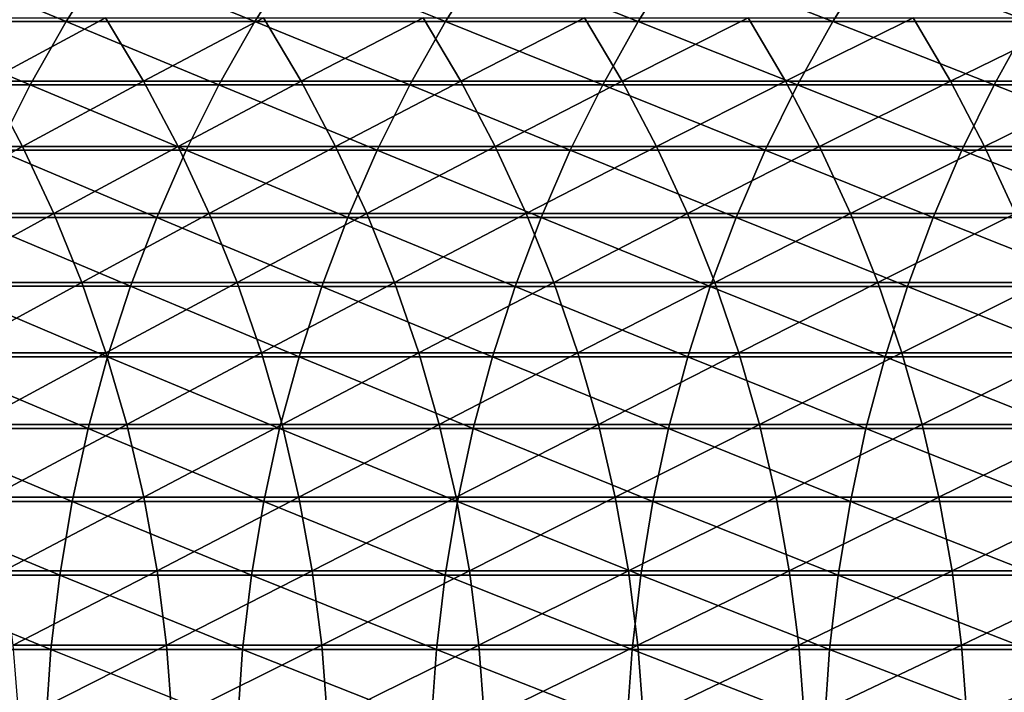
# Model space of a CAD drawing. Header units: metres. Extents: x -24 to 236, y -24 to 24.
# Tile 116 of 256: x 40.77 to 47.17, y 0.67 to 5.04. Entities that reach past the tile are written whole.
import ezdxf

# ---------------------------------------------------------------- set-up
doc = ezdxf.new("R2010")
doc.units = ezdxf.units.M
doc.layers.add('solid_10392024', color=7, linetype='CONTINUOUS')

msp = doc.modelspace()

# ---------------------------------------------------------------- linework, layer by layer
at = {"layer": 'solid_10392024'}
for points in [[(39.85767, 5.032325, 305.782806), (41.072319, 5.032284, 308.251221), (40.112789, 5.429323, 305.658752)], [(41.072319, 5.032284, 308.251221), (41.326244, 5.429278, 308.124756), (40.112789, 5.429323, 305.658752)], [(41.072319, 5.032284, 308.251221), (42.299679, 5.032229, 310.686096), (41.326244, 5.429278, 308.124756)], [(42.299679, 5.032229, 310.686096), (42.552364, 5.42922, 310.557159), (41.326244, 5.429278, 308.124756)], [(42.299679, 5.032229, 310.686096), (43.539639, 5.032171, 313.087067), (42.552364, 5.42922, 310.557159)], [(43.539639, 5.032171, 313.087067), (43.791035, 5.429156, 312.955658), (42.552364, 5.42922, 310.557159)], [(43.539639, 5.032171, 313.087067), (44.79208, 5.032121, 315.453888), (43.791035, 5.429156, 312.955658)], [(44.79208, 5.032121, 315.453888), (45.042133, 5.429102, 315.319916), (43.791035, 5.429156, 312.955658)], [(44.79208, 5.032121, 315.453888), (46.056892, 5.032096, 317.786163), (45.042133, 5.429102, 315.319916)], [(46.056892, 5.032096, 317.786163), (46.30555, 5.429076, 317.649628), (45.042133, 5.429102, 315.319916)], [(46.056892, 5.032096, 317.786163), (47.333958, 5.032116, 320.083618), (46.30555, 5.429076, 317.649628)], [(47.333958, 5.032116, 320.083618), (47.581161, 5.429097, 319.944489), (46.30555, 5.429076, 317.649628)], [(39.622269, 4.620537, 305.897247), (40.83802, 4.6205, 308.367889), (39.85767, 5.032325, 305.782806)], [(40.83802, 4.6205, 308.367889), (41.072319, 5.032284, 308.251221), (39.85767, 5.032325, 305.782806)], [(40.316227, 5.054792, 268.541962), (41.329388, 5.054768, 271.279327), (40.563213, 4.643812, 268.451599)], [(41.329388, 5.054768, 271.279327), (41.575668, 4.64379, 271.187073), (40.563213, 4.643812, 268.451599)], [(40.83802, 4.6205, 308.367889), (42.066528, 4.62045, 310.805023), (41.072319, 5.032284, 308.251221)], [(42.066528, 4.62045, 310.805023), (42.299679, 5.032229, 310.686096), (41.072319, 5.032284, 308.251221)], [(41.329388, 5.054768, 271.279327), (42.355141, 5.054745, 273.985809), (41.575668, 4.64379, 271.187073)], [(42.355141, 5.054745, 273.985809), (42.600689, 4.643768, 273.891632), (41.575668, 4.64379, 271.187073)], [(42.066528, 4.62045, 310.805023), (43.307678, 4.620396, 313.208344), (42.299679, 5.032229, 310.686096)], [(43.307678, 4.620396, 313.208344), (43.539639, 5.032171, 313.087067), (42.299679, 5.032229, 310.686096)], [(42.355141, 5.054745, 273.985809), (43.393314, 5.054728, 276.661011), (42.600689, 4.643768, 273.891632)], [(43.393314, 5.054728, 276.661011), (43.638103, 4.643753, 276.56488), (42.600689, 4.643768, 273.891632)], [(43.307678, 4.620396, 313.208344), (44.561359, 4.62035, 315.577484), (43.539639, 5.032171, 313.087067)], [(43.393314, 5.054728, 276.661011), (44.443752, 5.054726, 279.304474), (43.638103, 4.643753, 276.56488)], [(44.561359, 4.62035, 315.577484), (44.79208, 5.032121, 315.453888), (43.539639, 5.032171, 313.087067)], [(44.443752, 5.054726, 279.304474), (44.687752, 4.643751, 279.20636), (43.638103, 4.643753, 276.56488)], [(44.443752, 5.054726, 279.304474), (45.506283, 5.054749, 281.915802), (44.687752, 4.643751, 279.20636)], [(44.561359, 4.62035, 315.577484), (45.827457, 4.620327, 317.91214), (44.79208, 5.032121, 315.453888)], [(45.506283, 5.054749, 281.915802), (45.749466, 4.643772, 281.815674), (44.687752, 4.643751, 279.20636)], [(45.827457, 4.620327, 317.91214), (46.056892, 5.032096, 317.786163), (44.79208, 5.032121, 315.453888)], [(45.506283, 5.054749, 281.915802), (46.580719, 5.054794, 284.494598), (45.749466, 4.643772, 281.815674)], [(46.580719, 5.054794, 284.494598), (46.823055, 4.643813, 284.392456), (45.749466, 4.643772, 281.815674)], [(45.827457, 4.620327, 317.91214), (47.105862, 4.620346, 320.211975), (46.056892, 5.032096, 317.786163)], [(47.105862, 4.620346, 320.211975), (47.333958, 5.032116, 320.083618), (46.056892, 5.032096, 317.786163)], [(46.580719, 5.054794, 284.494598), (47.666855, 5.054848, 287.040527), (46.823055, 4.643813, 284.392456)], [(47.666855, 5.054848, 287.040527), (47.90831, 4.643863, 286.93631), (46.823055, 4.643813, 284.392456)], [(47.105862, 4.620346, 320.211975), (48.396461, 4.620412, 322.476715), (47.333958, 5.032116, 320.083618)], [(40.624043, 4.195135, 308.474457), (40.83802, 4.6205, 308.367889), (39.622269, 4.620537, 305.897247)], [(40.563213, 4.643812, 268.451599), (40.788918, 4.219183, 268.369049), (39.78981, 4.2192, 265.604828)], [(40.563213, 4.643812, 268.451599), (41.575668, 4.64379, 271.187073), (40.788918, 4.219183, 268.369049)], [(40.624043, 4.195135, 308.474457), (41.8536, 4.19509, 310.913666), (40.83802, 4.6205, 308.367889)], [(41.575668, 4.64379, 271.187073), (41.800728, 4.219163, 271.102783), (40.788918, 4.219183, 268.369049)], [(41.8536, 4.19509, 310.913666), (42.066528, 4.62045, 310.805023), (40.83802, 4.6205, 308.367889)], [(41.575668, 4.64379, 271.187073), (42.600689, 4.643768, 273.891632), (41.800728, 4.219163, 271.102783)], [(42.600689, 4.643768, 273.891632), (42.825081, 4.219143, 273.805573), (41.800728, 4.219163, 271.102783)], [(41.8536, 4.19509, 310.913666), (43.095837, 4.195041, 313.319092), (42.066528, 4.62045, 310.805023)], [(43.095837, 4.195041, 313.319092), (43.307678, 4.620396, 313.208344), (42.066528, 4.62045, 310.805023)], [(42.600689, 4.643768, 273.891632), (43.638103, 4.643753, 276.56488), (42.825081, 4.219143, 273.805573)], [(43.638103, 4.643753, 276.56488), (43.861801, 4.21913, 276.47702), (42.825081, 4.219143, 273.805573)], [(43.095837, 4.195041, 313.319092), (44.350651, 4.194999, 315.690338), (43.307678, 4.620396, 313.208344)], [(44.350651, 4.194999, 315.690338), (44.561359, 4.62035, 315.577484), (43.307678, 4.620396, 313.208344)], [(43.638103, 4.643753, 276.56488), (44.687752, 4.643751, 279.20636), (43.861801, 4.21913, 276.47702)], [(44.687752, 4.643751, 279.20636), (44.910732, 4.219128, 279.116699), (43.861801, 4.21913, 276.47702)], [(44.350651, 4.194999, 315.690338), (45.617924, 4.194979, 318.027161), (44.561359, 4.62035, 315.577484)], [(45.617924, 4.194979, 318.027161), (45.827457, 4.620327, 317.91214), (44.561359, 4.62035, 315.577484)], [(44.687752, 4.643751, 279.20636), (45.749466, 4.643772, 281.815674), (44.910732, 4.219128, 279.116699)], [(45.749466, 4.643772, 281.815674), (45.971699, 4.219147, 281.724182), (44.910732, 4.219128, 279.116699)], [(45.617924, 4.194979, 318.027161), (46.897549, 4.194995, 320.329224), (45.827457, 4.620327, 317.91214)], [(45.749466, 4.643772, 281.815674), (46.823055, 4.643813, 284.392456), (45.971699, 4.219147, 281.724182)], [(46.897549, 4.194995, 320.329224), (47.105862, 4.620346, 320.211975), (45.827457, 4.620327, 317.91214)], [(46.823055, 4.643813, 284.392456), (47.044514, 4.219184, 284.299103), (45.971699, 4.219147, 281.724182)], [(46.823055, 4.643813, 284.392456), (47.90831, 4.643863, 286.93631), (47.044514, 4.219184, 284.299103)], [(46.897549, 4.194995, 320.329224), (48.189419, 4.195056, 322.596191), (47.105862, 4.620346, 320.211975)], [(47.90831, 4.643863, 286.93631), (48.128967, 4.21923, 286.841064), (47.044514, 4.219184, 284.299103)], [(48.189419, 4.195056, 322.596191), (48.396461, 4.620412, 322.476715), (47.105862, 4.620346, 320.211975)], [(39.78981, 4.2192, 265.604828), (40.788918, 4.219183, 268.369049), (39.994137, 3.782169, 265.53183)], [(40.788918, 4.219183, 268.369049), (40.992683, 3.782155, 268.294525), (39.994137, 3.782169, 265.53183)], [(40.431015, 3.757441, 308.570587), (41.661514, 3.757401, 311.011688), (40.624043, 4.195135, 308.474457)], [(41.661514, 3.757401, 311.011688), (41.8536, 4.19509, 310.913666), (40.624043, 4.195135, 308.474457)], [(40.788918, 4.219183, 268.369049), (41.800728, 4.219163, 271.102783), (40.992683, 3.782155, 268.294525)], [(41.800728, 4.219163, 271.102783), (42.00391, 3.782136, 271.026672), (40.992683, 3.782155, 268.294525)], [(41.661514, 3.757401, 311.011688), (42.904736, 3.757357, 313.418976), (41.8536, 4.19509, 310.913666)], [(41.800728, 4.219163, 271.102783), (42.825081, 4.219143, 273.805573), (42.00391, 3.782136, 271.026672)], [(42.904736, 3.757357, 313.418976), (43.095837, 4.195041, 313.319092), (41.8536, 4.19509, 310.913666)], [(42.825081, 4.219143, 273.805573), (43.027657, 3.782119, 273.727875), (42.00391, 3.782136, 271.026672)], [(42.825081, 4.219143, 273.805573), (43.861801, 4.21913, 276.47702), (43.027657, 3.782119, 273.727875)], [(42.904736, 3.757357, 313.418976), (44.160568, 3.757319, 315.792175), (43.095837, 4.195041, 313.319092)], [(43.861801, 4.21913, 276.47702), (44.063751, 3.782106, 276.397705), (43.027657, 3.782119, 273.727875)], [(44.160568, 3.757319, 315.792175), (44.350651, 4.194999, 315.690338), (43.095837, 4.195041, 313.319092)], [(43.861801, 4.21913, 276.47702), (44.910732, 4.219128, 279.116699), (44.063751, 3.782106, 276.397705)], [(44.910732, 4.219128, 279.116699), (45.11203, 3.782105, 279.035736), (44.063751, 3.782106, 276.397705)], [(44.160568, 3.757319, 315.792175), (45.428902, 3.757301, 318.130951), (44.350651, 4.194999, 315.690338)], [(45.428902, 3.757301, 318.130951), (45.617924, 4.194979, 318.027161), (44.350651, 4.194999, 315.690338)], [(44.910732, 4.219128, 279.116699), (45.971699, 4.219147, 281.724182), (45.11203, 3.782105, 279.035736)], [(45.971699, 4.219147, 281.724182), (46.172325, 3.782122, 281.641571), (45.11203, 3.782105, 279.035736)], [(45.428902, 3.757301, 318.130951), (46.709629, 3.757316, 320.434998), (45.617924, 4.194979, 318.027161)], [(46.709629, 3.757316, 320.434998), (46.897549, 4.194995, 320.329224), (45.617924, 4.194979, 318.027161)], [(45.971699, 4.219147, 281.724182), (47.044514, 4.219184, 284.299103), (46.172325, 3.782122, 281.641571)], [(47.044514, 4.219184, 284.299103), (47.244442, 3.782156, 284.214813), (46.172325, 3.782122, 281.641571)], [(46.709629, 3.757316, 320.434998), (48.002647, 3.75737, 322.703979), (46.897549, 4.194995, 320.329224)], [(48.002647, 3.75737, 322.703979), (48.189419, 4.195056, 322.596191), (46.897549, 4.194995, 320.329224)], [(47.044514, 4.219184, 284.299103), (48.128967, 4.21923, 286.841064), (47.244442, 3.782156, 284.214813)], [(39.994137, 3.782169, 265.53183), (40.992683, 3.782155, 268.294525), (40.175858, 3.334022, 265.466919)], [(40.992683, 3.782155, 268.294525), (41.173904, 3.33401, 268.228241), (40.175858, 3.334022, 265.466919)], [(40.992683, 3.782155, 268.294525), (42.00391, 3.782136, 271.026672), (41.173904, 3.33401, 268.228241)], [(42.00391, 3.782136, 271.026672), (42.184612, 3.333994, 270.958984), (41.173904, 3.33401, 268.228241)], [(42.00391, 3.782136, 271.026672), (43.027657, 3.782119, 273.727875), (42.184612, 3.333994, 270.958984)], [(43.027657, 3.782119, 273.727875), (43.207821, 3.333978, 273.658783), (42.184612, 3.333994, 270.958984)], [(43.027657, 3.782119, 273.727875), (44.063751, 3.782106, 276.397705), (43.207821, 3.333978, 273.658783)], [(44.063751, 3.782106, 276.397705), (44.243362, 3.333967, 276.327179), (43.207821, 3.333978, 273.658783)], [(44.063751, 3.782106, 276.397705), (45.11203, 3.782105, 279.035736), (44.243362, 3.333967, 276.327179)], [(45.11203, 3.782105, 279.035736), (45.291061, 3.333966, 278.963745), (44.243362, 3.333967, 276.327179)], [(45.11203, 3.782105, 279.035736), (46.172325, 3.782122, 281.641571), (45.291061, 3.333966, 278.963745)], [(46.172325, 3.782122, 281.641571), (46.350758, 3.333981, 281.568115), (45.291061, 3.333966, 278.963745)], [(46.172325, 3.782122, 281.641571), (47.244442, 3.782156, 284.214813), (46.350758, 3.333981, 281.568115)], [(47.244442, 3.782156, 284.214813), (47.422253, 3.334011, 284.139862), (46.350758, 3.333981, 281.568115)], [(40.259502, 3.308704, 308.656006), (41.490841, 3.308668, 311.098755), (40.431015, 3.757441, 308.570587)], [(41.490841, 3.308668, 311.098755), (41.661514, 3.757401, 311.011688), (40.431015, 3.757441, 308.570587)], [(41.490841, 3.308668, 311.098755), (42.734932, 3.30863, 313.507751), (41.661514, 3.757401, 311.011688)], [(42.734932, 3.30863, 313.507751), (42.904736, 3.757357, 313.418976), (41.661514, 3.757401, 311.011688)], [(42.734932, 3.30863, 313.507751), (43.991673, 3.308597, 315.88266), (42.904736, 3.757357, 313.418976)], [(43.991673, 3.308597, 315.88266), (44.160568, 3.757319, 315.792175), (42.904736, 3.757357, 313.418976)], [(43.991673, 3.308597, 315.88266), (45.260948, 3.30858, 318.223175), (44.160568, 3.757319, 315.792175)], [(45.260948, 3.30858, 318.223175), (45.428902, 3.757301, 318.130951), (44.160568, 3.757319, 315.792175)], [(45.260948, 3.30858, 318.223175), (46.542656, 3.308594, 320.528961), (45.428902, 3.757301, 318.130951)], [(46.542656, 3.308594, 320.528961), (46.709629, 3.757316, 320.434998), (45.428902, 3.757301, 318.130951)], [(46.542656, 3.308594, 320.528961), (47.836693, 3.308642, 322.799744), (46.709629, 3.757316, 320.434998)], [(47.836693, 3.308642, 322.799744), (48.002647, 3.75737, 322.703979), (46.709629, 3.757316, 320.434998)], [(40.175858, 3.334022, 265.466919), (41.173904, 3.33401, 268.228241), (40.334438, 2.876077, 265.410278)], [(41.173904, 3.33401, 268.228241), (41.33205, 2.876066, 268.17038), (40.334438, 2.876077, 265.410278)], [(41.173904, 3.33401, 268.228241), (42.184612, 3.333994, 270.958984), (41.33205, 2.876066, 268.17038)], [(42.184612, 3.333994, 270.958984), (42.342308, 2.876052, 270.899933), (41.33205, 2.876066, 268.17038)], [(42.184612, 3.333994, 270.958984), (43.207821, 3.333978, 273.658783), (42.342308, 2.876052, 270.899933)], [(43.207821, 3.333978, 273.658783), (43.365047, 2.876039, 273.59848), (42.342308, 2.876052, 270.899933)], [(43.207821, 3.333978, 273.658783), (44.243362, 3.333967, 276.327179), (43.365047, 2.876039, 273.59848)], [(44.243362, 3.333967, 276.327179), (44.400101, 2.876029, 276.265625), (43.365047, 2.876039, 273.59848)], [(44.243362, 3.333967, 276.327179), (45.291061, 3.333966, 278.963745), (44.400101, 2.876029, 276.265625)], [(45.291061, 3.333966, 278.963745), (45.447296, 2.876028, 278.90094), (44.400101, 2.876029, 276.265625)], [(45.291061, 3.333966, 278.963745), (46.350758, 3.333981, 281.568115), (45.447296, 2.876028, 278.90094)], [(46.350758, 3.333981, 281.568115), (46.50647, 2.876041, 281.503998), (45.447296, 2.876028, 278.90094)], [(46.350758, 3.333981, 281.568115), (47.422253, 3.334011, 284.139862), (46.50647, 2.876041, 281.503998)], [(47.422253, 3.334011, 284.139862), (47.577423, 2.876067, 284.074432), (46.50647, 2.876041, 281.503998)], [(40.110008, 2.850242, 308.730469), (41.342079, 2.850212, 311.174652), (40.259502, 3.308704, 308.656006)], [(41.342079, 2.850212, 311.174652), (41.490841, 3.308668, 311.098755), (40.259502, 3.308704, 308.656006)], [(41.342079, 2.850212, 311.174652), (42.586933, 2.850178, 313.585114), (41.490841, 3.308668, 311.098755)], [(42.586933, 2.850178, 313.585114), (42.734932, 3.30863, 313.507751), (41.490841, 3.308668, 311.098755)], [(42.586933, 2.850178, 313.585114), (43.84446, 2.85015, 315.961517), (42.734932, 3.30863, 313.507751)], [(43.84446, 2.85015, 315.961517), (43.991673, 3.308597, 315.88266), (42.734932, 3.30863, 313.507751)], [(43.84446, 2.85015, 315.961517), (45.114559, 2.850136, 318.303528), (43.991673, 3.308597, 315.88266)], [(45.114559, 2.850136, 318.303528), (45.260948, 3.30858, 318.223175), (43.991673, 3.308597, 315.88266)], [(45.114559, 2.850136, 318.303528), (46.397121, 2.850147, 320.61087), (45.260948, 3.30858, 318.223175)], [(46.397121, 2.850147, 320.61087), (46.542656, 3.308594, 320.528961), (45.260948, 3.30858, 318.223175)], [(46.397121, 2.850147, 320.61087), (47.692043, 2.850188, 322.883209), (46.542656, 3.308594, 320.528961)], [(47.692043, 2.850188, 322.883209), (47.836693, 3.308642, 322.799744), (46.542656, 3.308594, 320.528961)], [(39.982975, 2.383404, 308.793732), (41.215668, 2.383378, 311.239136), (40.110008, 2.850242, 308.730469)], [(41.215668, 2.383378, 311.239136), (41.342079, 2.850212, 311.174652), (40.110008, 2.850242, 308.730469)], [(40.334438, 2.876077, 265.410278), (41.33205, 2.876066, 268.17038), (40.469418, 2.409679, 265.362091)], [(41.33205, 2.876066, 268.17038), (41.466656, 2.409669, 268.121155), (40.469418, 2.409679, 265.362091)], [(41.215668, 2.383378, 311.239136), (42.461166, 2.38335, 313.650848), (41.342079, 2.850212, 311.174652)], [(41.33205, 2.876066, 268.17038), (42.342308, 2.876052, 270.899933), (41.466656, 2.409669, 268.121155)], [(42.461166, 2.38335, 313.650848), (42.586933, 2.850178, 313.585114), (41.342079, 2.850212, 311.174652)], [(42.342308, 2.876052, 270.899933), (42.476532, 2.409658, 270.84964), (41.466656, 2.409669, 268.121155)], [(42.342308, 2.876052, 270.899933), (43.365047, 2.876039, 273.59848), (42.476532, 2.409658, 270.84964)], [(42.461166, 2.38335, 313.650848), (43.719368, 2.383327, 316.028534), (42.586933, 2.850178, 313.585114)], [(43.365047, 2.876039, 273.59848), (43.498871, 2.409647, 273.54715), (42.476532, 2.409658, 270.84964)], [(43.719368, 2.383327, 316.028534), (43.84446, 2.85015, 315.961517), (42.586933, 2.850178, 313.585114)], [(43.365047, 2.876039, 273.59848), (44.400101, 2.876029, 276.265625), (43.498871, 2.409647, 273.54715)], [(44.400101, 2.876029, 276.265625), (44.533508, 2.409639, 276.213226), (43.498871, 2.409647, 273.54715)], [(43.719368, 2.383327, 316.028534), (44.990166, 2.383315, 318.371826), (43.84446, 2.85015, 315.961517)], [(44.990166, 2.383315, 318.371826), (45.114559, 2.850136, 318.303528), (43.84446, 2.85015, 315.961517)], [(44.400101, 2.876029, 276.265625), (45.447296, 2.876028, 278.90094), (44.533508, 2.409639, 276.213226)], [(45.447296, 2.876028, 278.90094), (45.580276, 2.409638, 278.847473), (44.533508, 2.409639, 276.213226)], [(44.990166, 2.383315, 318.371826), (46.273449, 2.383324, 320.680481), (45.114559, 2.850136, 318.303528)], [(46.273449, 2.383324, 320.680481), (46.397121, 2.850147, 320.61087), (45.114559, 2.850136, 318.303528)], [(45.447296, 2.876028, 278.90094), (46.50647, 2.876041, 281.503998), (45.580276, 2.409638, 278.847473)], [(46.50647, 2.876041, 281.503998), (46.639004, 2.409649, 281.449432), (45.580276, 2.409638, 278.847473)], [(46.273449, 2.383324, 320.680481), (47.569126, 2.383359, 322.954132), (46.397121, 2.850147, 320.61087)], [(47.569126, 2.383359, 322.954132), (47.692043, 2.850188, 322.883209), (46.397121, 2.850147, 320.61087)], [(46.50647, 2.876041, 281.503998), (47.577423, 2.876067, 284.074432), (46.639004, 2.409649, 281.449432)], [(47.577423, 2.876067, 284.074432), (47.709496, 2.40967, 284.018768), (46.639004, 2.409649, 281.449432)], [(39.878777, 1.90956, 308.845612), (41.111977, 1.909539, 311.292053), (39.982975, 2.383404, 308.793732)], [(41.111977, 1.909539, 311.292053), (41.215668, 2.383378, 311.239136), (39.982975, 2.383404, 308.793732)], [(40.469418, 2.409679, 265.362091), (41.466656, 2.409669, 268.121155), (40.580395, 1.936198, 265.322449)], [(41.466656, 2.409669, 268.121155), (41.577328, 1.936191, 268.080688), (40.580395, 1.936198, 265.322449)], [(41.111977, 1.909539, 311.292053), (42.358006, 1.909517, 313.704773), (41.215668, 2.383378, 311.239136)], [(42.358006, 1.909517, 313.704773), (42.461166, 2.38335, 313.650848), (41.215668, 2.383378, 311.239136)], [(41.466656, 2.409669, 268.121155), (42.476532, 2.409658, 270.84964), (41.577328, 1.936191, 268.080688)], [(42.476532, 2.409658, 270.84964), (42.586887, 1.936182, 270.808319), (41.577328, 1.936191, 268.080688)], [(42.358006, 1.909517, 313.704773), (43.616756, 1.909498, 316.083496), (42.461166, 2.38335, 313.650848)], [(43.616756, 1.909498, 316.083496), (43.719368, 2.383327, 316.028534), (42.461166, 2.38335, 313.650848)], [(42.476532, 2.409658, 270.84964), (43.498871, 2.409647, 273.54715), (42.586887, 1.936182, 270.808319)], [(43.498871, 2.409647, 273.54715), (43.608898, 1.936172, 273.504944), (42.586887, 1.936182, 270.808319)], [(43.498871, 2.409647, 273.54715), (44.533508, 2.409639, 276.213226), (43.608898, 1.936172, 273.504944)], [(44.533508, 2.409639, 276.213226), (44.643196, 1.936166, 276.170166), (43.608898, 1.936172, 273.504944)], [(43.616756, 1.909498, 316.083496), (44.888126, 1.909489, 318.427856), (43.719368, 2.383327, 316.028534)], [(44.888126, 1.909489, 318.427856), (44.990166, 2.383315, 318.371826), (43.719368, 2.383327, 316.028534)], [(44.533508, 2.409639, 276.213226), (45.580276, 2.409638, 278.847473), (44.643196, 1.936166, 276.170166)], [(45.580276, 2.409638, 278.847473), (45.689613, 1.936165, 278.803497), (44.643196, 1.936166, 276.170166)], [(44.888126, 1.909489, 318.427856), (46.172009, 1.909496, 320.737579), (44.990166, 2.383315, 318.371826)], [(46.172009, 1.909496, 320.737579), (46.273449, 2.383324, 320.680481), (44.990166, 2.383315, 318.371826)], [(45.580276, 2.409638, 278.847473), (46.639004, 2.409649, 281.449432), (45.689613, 1.936165, 278.803497)], [(46.639004, 2.409649, 281.449432), (46.747971, 1.936174, 281.404572), (45.689613, 1.936165, 278.803497)], [(46.172009, 1.909496, 320.737579), (47.468304, 1.909524, 323.012329), (46.273449, 2.383324, 320.680481)], [(47.468304, 1.909524, 323.012329), (47.569126, 2.383359, 322.954132), (46.273449, 2.383324, 320.680481)], [(46.639004, 2.409649, 281.449432), (47.709496, 2.40967, 284.018768), (46.747971, 1.936174, 281.404572)], [(47.709496, 2.40967, 284.018768), (47.818085, 1.936191, 283.972992), (46.747971, 1.936174, 281.404572)], [(40.580395, 1.936198, 265.322449), (41.577328, 1.936191, 268.080688), (40.667046, 1.457027, 265.291504)], [(41.577328, 1.936191, 268.080688), (41.663742, 1.457022, 268.049072), (40.667046, 1.457027, 265.291504)], [(41.577328, 1.936191, 268.080688), (42.586887, 1.936182, 270.808319), (41.663742, 1.457022, 268.049072)], [(42.586887, 1.936182, 270.808319), (42.673054, 1.457015, 270.776031), (41.663742, 1.457022, 268.049072)], [(42.586887, 1.936182, 270.808319), (43.608898, 1.936172, 273.504944), (42.673054, 1.457015, 270.776031)], [(43.608898, 1.936172, 273.504944), (43.694809, 1.457008, 273.471985), (42.673054, 1.457015, 270.776031)], [(43.608898, 1.936172, 273.504944), (44.643196, 1.936166, 276.170166), (43.694809, 1.457008, 273.471985)], [(44.643196, 1.936166, 276.170166), (44.72884, 1.457003, 276.136505), (43.694809, 1.457008, 273.471985)], [(44.643196, 1.936166, 276.170166), (45.689613, 1.936165, 278.803497), (44.72884, 1.457003, 276.136505)], [(45.689613, 1.936165, 278.803497), (45.774979, 1.457003, 278.769165), (44.72884, 1.457003, 276.136505)], [(45.689613, 1.936165, 278.803497), (46.747971, 1.936174, 281.404572), (45.774979, 1.457003, 278.769165)], [(46.747971, 1.936174, 281.404572), (46.833054, 1.457009, 281.369537), (45.774979, 1.457003, 278.769165)], [(46.747971, 1.936174, 281.404572), (47.818085, 1.936191, 283.972992), (46.833054, 1.457009, 281.369537)], [(47.818085, 1.936191, 283.972992), (47.90287, 1.457022, 283.937256), (46.833054, 1.457009, 281.369537)], [(39.797714, 1.430104, 308.885986), (41.031311, 1.430089, 311.333221), (39.878777, 1.90956, 308.845612)], [(41.031311, 1.430089, 311.333221), (41.111977, 1.909539, 311.292053), (39.878777, 1.90956, 308.845612)], [(41.031311, 1.430089, 311.333221), (42.277752, 1.430072, 313.746735), (41.111977, 1.909539, 311.292053)], [(42.277752, 1.430072, 313.746735), (42.358006, 1.909517, 313.704773), (41.111977, 1.909539, 311.292053)], [(42.277752, 1.430072, 313.746735), (43.53693, 1.430058, 316.126251), (42.358006, 1.909517, 313.704773)], [(43.53693, 1.430058, 316.126251), (43.616756, 1.909498, 316.083496), (42.358006, 1.909517, 313.704773)], [(43.53693, 1.430058, 316.126251), (44.808746, 1.430051, 318.471436), (43.616756, 1.909498, 316.083496)], [(44.808746, 1.430051, 318.471436), (44.888126, 1.909489, 318.427856), (43.616756, 1.909498, 316.083496)], [(44.808746, 1.430051, 318.471436), (46.09309, 1.430057, 320.781982), (44.888126, 1.909489, 318.427856)], [(46.09309, 1.430057, 320.781982), (46.172009, 1.909496, 320.737579), (44.888126, 1.909489, 318.427856)], [(46.09309, 1.430057, 320.781982), (47.38987, 1.430077, 323.057587), (46.172009, 1.909496, 320.737579)], [(47.38987, 1.430077, 323.057587), (47.468304, 1.909524, 323.012329), (46.172009, 1.909496, 320.737579)], [(39.740028, 0.946445, 308.914703), (40.973907, 0.946435, 311.362488), (39.797714, 1.430104, 308.885986)], [(40.973907, 0.946435, 311.362488), (41.031311, 1.430089, 311.333221), (39.797714, 1.430104, 308.885986)], [(40.667046, 1.457027, 265.291504), (41.663742, 1.457022, 268.049072), (40.729115, 0.973574, 265.269318)], [(41.663742, 1.457022, 268.049072), (41.725639, 0.97357, 268.026428), (40.729115, 0.973574, 265.269318)], [(40.973907, 0.946435, 311.362488), (42.220642, 0.946424, 313.776581), (41.031311, 1.430089, 311.333221)], [(42.220642, 0.946424, 313.776581), (42.277752, 1.430072, 313.746735), (41.031311, 1.430089, 311.333221)], [(41.663742, 1.457022, 268.049072), (42.673054, 1.457015, 270.776031), (41.725639, 0.97357, 268.026428)], [(42.673054, 1.457015, 270.776031), (42.734772, 0.973566, 270.75293), (41.725639, 0.97357, 268.026428)], [(42.220642, 0.946424, 313.776581), (43.480129, 0.946415, 316.156677), (42.277752, 1.430072, 313.746735)], [(43.480129, 0.946415, 316.156677), (43.53693, 1.430058, 316.126251), (42.277752, 1.430072, 313.746735)], [(42.673054, 1.457015, 270.776031), (43.694809, 1.457008, 273.471985), (42.734772, 0.973566, 270.75293)], [(43.694809, 1.457008, 273.471985), (43.756348, 0.973561, 273.448395), (42.734772, 0.973566, 270.75293)], [(43.480129, 0.946415, 316.156677), (44.752258, 0.94641, 318.502472), (43.53693, 1.430058, 316.126251)], [(44.752258, 0.94641, 318.502472), (44.808746, 1.430051, 318.471436), (43.53693, 1.430058, 316.126251)], [(43.694809, 1.457008, 273.471985), (44.72884, 1.457003, 276.136505), (43.756348, 0.973561, 273.448395)], [(44.72884, 1.457003, 276.136505), (44.790188, 0.973558, 276.112427), (43.756348, 0.973561, 273.448395)], [(44.72884, 1.457003, 276.136505), (45.774979, 1.457003, 278.769165), (44.790188, 0.973558, 276.112427)], [(44.752258, 0.94641, 318.502472), (46.036934, 0.946414, 320.813599), (44.808746, 1.430051, 318.471436)], [(45.774979, 1.457003, 278.769165), (45.836128, 0.973557, 278.744598), (44.790188, 0.973558, 276.112427)], [(46.036934, 0.946414, 320.813599), (46.09309, 1.430057, 320.781982), (44.808746, 1.430051, 318.471436)], [(45.774979, 1.457003, 278.769165), (46.833054, 1.457009, 281.369537), (45.836128, 0.973557, 278.744598)], [(46.833054, 1.457009, 281.369537), (46.893997, 0.973562, 281.344452), (45.836128, 0.973557, 278.744598)], [(46.036934, 0.946414, 320.813599), (47.334053, 0.946428, 323.089813), (46.09309, 1.430057, 320.781982)], [(47.334053, 0.946428, 323.089813), (47.38987, 1.430077, 323.057587), (46.09309, 1.430057, 320.781982)], [(46.833054, 1.457009, 281.369537), (47.90287, 1.457022, 283.937256), (46.893997, 0.973562, 281.344452)], [(47.90287, 1.457022, 283.937256), (47.963604, 0.97357, 283.911652), (46.893997, 0.973562, 281.344452)], [(40.729115, 0.973574, 265.269318), (41.725639, 0.97357, 268.026428), (40.766418, 0.487259, 265.256012)], [(41.725639, 0.97357, 268.026428), (41.76284, 0.487257, 268.012817), (40.766418, 0.487259, 265.256012)], [(41.725639, 0.97357, 268.026428), (42.734772, 0.973566, 270.75293), (41.76284, 0.487257, 268.012817)], [(42.734772, 0.973566, 270.75293), (42.77187, 0.487255, 270.739044), (41.76284, 0.487257, 268.012817)], [(42.734772, 0.973566, 270.75293), (43.756348, 0.973561, 273.448395), (42.77187, 0.487255, 270.739044)], [(43.756348, 0.973561, 273.448395), (43.793331, 0.487253, 273.434204), (42.77187, 0.487255, 270.739044)], [(43.756348, 0.973561, 273.448395), (44.790188, 0.973558, 276.112427), (43.793331, 0.487253, 273.434204)], [(44.790188, 0.973558, 276.112427), (44.827057, 0.487251, 276.097931), (43.793331, 0.487253, 273.434204)], [(44.790188, 0.973558, 276.112427), (45.836128, 0.973557, 278.744598), (44.827057, 0.487251, 276.097931)], [(45.836128, 0.973557, 278.744598), (45.872883, 0.487251, 278.729797), (44.827057, 0.487251, 276.097931)], [(45.836128, 0.973557, 278.744598), (46.893997, 0.973562, 281.344452), (45.872883, 0.487251, 278.729797)], [(46.893997, 0.973562, 281.344452), (46.93063, 0.487253, 281.329376), (45.872883, 0.487251, 278.729797)], [(46.893997, 0.973562, 281.344452), (47.963604, 0.97357, 283.911652), (46.93063, 0.487253, 281.329376)], [(47.963604, 0.97357, 283.911652), (48.000103, 0.487258, 283.896271), (46.93063, 0.487253, 281.329376)], [(39.705891, 0.460005, 308.931732), (40.939938, 0.46, 311.379822), (39.740028, 0.946445, 308.914703)], [(40.939938, 0.46, 311.379822), (40.973907, 0.946435, 311.362488), (39.740028, 0.946445, 308.914703)], [(40.939938, 0.46, 311.379822), (42.186844, 0.459994, 313.79425), (40.973907, 0.946435, 311.362488)], [(42.186844, 0.459994, 313.79425), (42.220642, 0.946424, 313.776581), (40.973907, 0.946435, 311.362488)], [(42.186844, 0.459994, 313.79425), (43.44651, 0.45999, 316.174683), (42.220642, 0.946424, 313.776581)], [(43.44651, 0.45999, 316.174683), (43.480129, 0.946415, 316.156677), (42.220642, 0.946424, 313.776581)], [(43.44651, 0.45999, 316.174683), (44.71883, 0.459988, 318.520813), (43.480129, 0.946415, 316.156677)], [(44.71883, 0.459988, 318.520813), (44.752258, 0.94641, 318.502472), (43.480129, 0.946415, 316.156677)], [(44.71883, 0.459988, 318.520813), (46.0037, 0.459989, 320.832306), (44.752258, 0.94641, 318.502472)], [(46.0037, 0.459989, 320.832306), (46.036934, 0.946414, 320.813599), (44.752258, 0.94641, 318.502472)], [(46.0037, 0.459989, 320.832306), (47.301022, 0.459996, 323.108856), (46.036934, 0.946414, 320.813599)], [(47.301022, 0.459996, 323.108856), (47.334053, 0.946428, 323.089813), (46.036934, 0.946414, 320.813599)]]:
    msp.add_3dface(points, dxfattribs=at)

doc.saveas('drawing.dxf')
